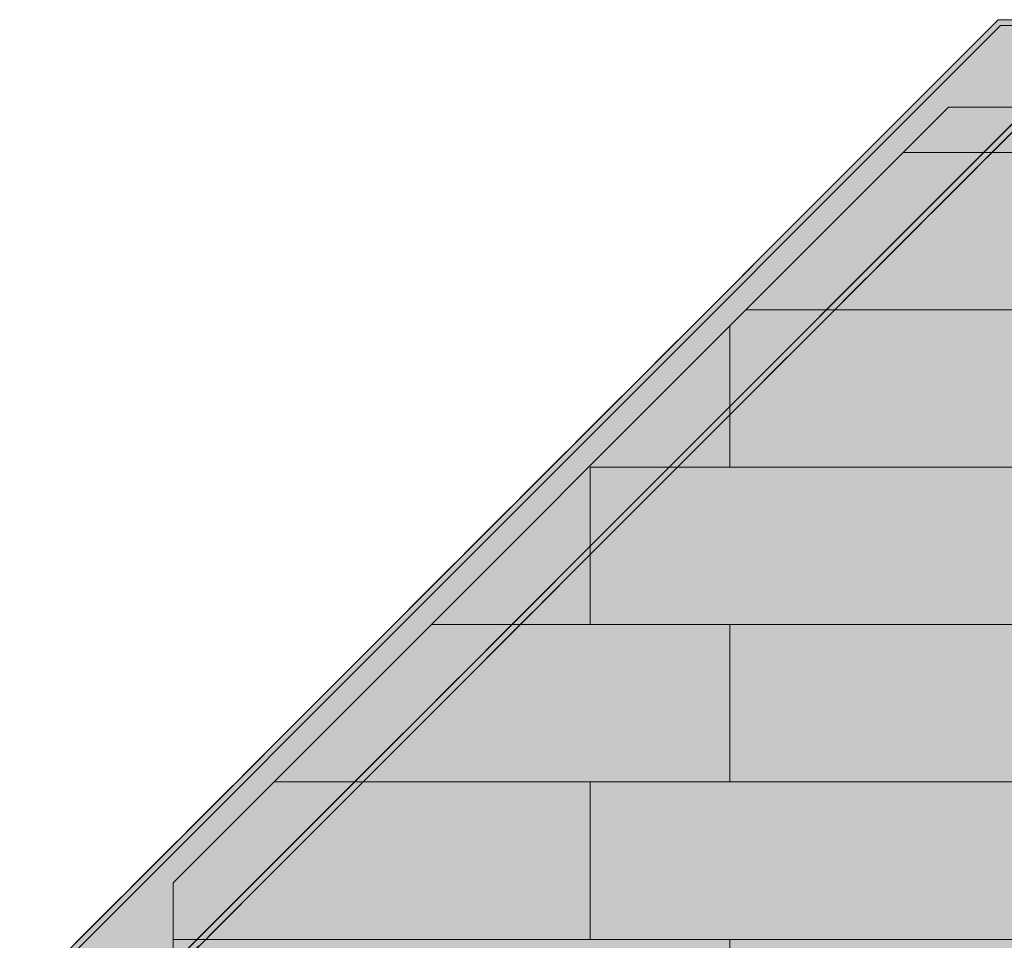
# Model space of a CAD drawing. Header units: millimetres. Extents: x 17 to 413, y 4 to 292.
# Tile 179 of 256: x 52 to 71, y 225 to 243. Entities that reach past the tile are written whole.
import ezdxf

# ---------------------------------------------------------------- set-up
doc = ezdxf.new("R2010")
doc.units = ezdxf.units.MM
doc.linetypes.add('DASHED', pattern=[1.524, 1.27, -0.254])
for name, color, linetype in [('FILL-C_9EB2DB', 7, 'Continuous'), ('FILL-EPS', 7, 'Continuous'), ('LINE-C_2E8C94', 7, 'Continuous'), ('LINE-C_337880', 7, 'Continuous'), ('LINE-STEEL', 7, 'Continuous'), ('LINE-STEEL-DASH', 7, 'DASHED')]:
    doc.layers.add(name, color=color, linetype=linetype)

msp = doc.modelspace()

# ---------------------------------------------------------------- hatches: boundary and pattern name
at = {"layer": 'FILL-C_9EB2DB', "true_color": 0x9eb2db}
h = msp.add_hatch(color=9, dxfattribs=at)
h.dxf.hatch_style = 1
h.paths.add_polyline_path([(51.758, 224.131), (51.758, 224.131), (70.72, 243.092), (76.752, 243.092), (76.752, 242.977), (70.767, 242.977), (51.839, 224.049)])
h = msp.add_hatch(color=9, dxfattribs=at)
h.dxf.hatch_style = 1
h.paths.add_polyline_path([(51.758, 224.131), (51.758, 224.131), (70.72, 243.092), (76.752, 243.092), (76.752, 242.977), (70.767, 242.977), (51.839, 224.049)])
h = msp.add_hatch(color=9, dxfattribs=at)
h.dxf.hatch_style = 1
h.paths.add_polyline_path([(51.839, 224.049), (70.767, 242.977), (76.752, 242.977), (76.752, 241.472), (71.391, 241.472), (52.903, 222.985)])
h = msp.add_hatch(color=9, dxfattribs=at)
h.dxf.hatch_style = 1
h.paths.add_polyline_path([(51.839, 224.049), (70.767, 242.977), (76.752, 242.977), (76.752, 241.472), (71.391, 241.472), (52.903, 222.985)])
h = msp.add_hatch(color=9, dxfattribs=at)
h.dxf.hatch_style = 1
h.paths.add_polyline_path([(52.903, 222.985), (52.903, 222.985), (71.391, 241.472), (76.752, 241.472), (76.752, 241.357), (71.438, 241.357), (52.985, 222.904)])
h = msp.add_hatch(color=9, dxfattribs=at)
h.dxf.hatch_style = 1
h.paths.add_polyline_path([(52.903, 222.985), (52.903, 222.985), (71.391, 241.472), (76.752, 241.472), (76.752, 241.357), (71.438, 241.357), (52.985, 222.904)])
at = {"layer": 'FILL-EPS', "true_color": 0xccffff}
h = msp.add_hatch(color=7, dxfattribs=at)
h.dxf.hatch_style = 1
h.paths.add_polyline_path([(54.735, 226.376), (69.758, 241.399), (131.118, 241.399), (131.118, 222.232), (54.735, 222.232)])
h = msp.add_hatch(color=7, dxfattribs=at)
h.dxf.hatch_style = 1
h.paths.add_polyline_path([(54.735, 222.232), (54.735, 226.376), (69.758, 241.399), (131.118, 241.399), (131.118, 222.232)])

# ---------------------------------------------------------------- linework, layer by layer
at = {"layer": 'LINE-C_2E8C94', "lineweight": 5}
for points in [[(54.735, 226.376), (54.735, 226.376), (54.735, 226.376), (69.758, 241.399), (131.118, 241.399), (131.118, 222.232), (131.118, 222.232), (54.735, 222.232)], [(54.735, 222.232), (54.735, 226.376), (69.758, 241.399), (131.118, 241.399), (131.118, 222.232)]]:
    msp.add_lwpolyline(points, close=True, dxfattribs=at)
at = {"layer": 'LINE-C_337880', "lineweight": 5}
for p, q in [((68.889, 240.52), (79.068, 240.52)), ((68.889, 240.52), (79.068, 240.52)), ((65.841, 237.472), (79.068, 237.472)), ((65.841, 237.472), (79.068, 237.472)), ((65.521, 234.424), (65.521, 237.152)), ((65.521, 234.424), (65.521, 237.152)), ((62.812, 231.376), (62.812, 234.424)), ((62.812, 234.424), (65.521, 234.424)), ((62.812, 231.376), (62.812, 234.424)), ((62.812, 234.424), (65.521, 234.424)), ((65.521, 234.424), (79.068, 234.424)), ((65.521, 234.424), (79.068, 234.424)), ((59.745, 231.376), (62.812, 231.376)), ((59.745, 231.376), (62.812, 231.376)), ((62.812, 231.376), (65.521, 231.376)), ((62.812, 231.376), (65.521, 231.376)), ((65.521, 228.328), (65.521, 231.376)), ((65.521, 231.376), (79.068, 231.376)), ((65.521, 228.328), (65.521, 231.376)), ((65.521, 231.376), (79.068, 231.376)), ((56.697, 228.328), (62.812, 228.328)), ((56.697, 228.328), (62.812, 228.328)), ((62.812, 225.28), (62.812, 228.328)), ((62.812, 228.328), (65.521, 228.328)), ((62.812, 225.28), (62.812, 228.328)), ((62.812, 228.328), (65.521, 228.328)), ((65.521, 228.328), (79.068, 228.328)), ((65.521, 228.328), (79.068, 228.328)), ((54.742, 225.28), (62.812, 225.28)), ((54.742, 225.28), (62.812, 225.28)), ((62.812, 225.28), (65.521, 225.28)), ((62.812, 225.28), (65.521, 225.28)), ((65.521, 222.239), (65.521, 225.28)), ((65.521, 225.28), (79.068, 225.28)), ((65.521, 222.239), (65.521, 225.28)), ((65.521, 225.28), (79.068, 225.28))]:
    msp.add_line(p, q, dxfattribs=at)
at = {"layer": 'LINE-STEEL', "lineweight": 5}
for points in [[(51.758, 224.131), (51.758, 224.131), (70.72, 243.092), (70.72, 243.092), (76.752, 243.092), (76.752, 243.092), (76.752, 242.977), (70.767, 242.977), (51.839, 224.049), (51.758, 224.131)], [(51.758, 224.131), (51.758, 224.131), (70.72, 243.092), (70.72, 243.092), (76.752, 243.092), (76.752, 242.977), (76.752, 242.977), (70.767, 242.977), (51.839, 224.049), (51.758, 224.131)], [(51.839, 224.049), (70.767, 242.977), (76.752, 242.977), (76.752, 241.472), (71.391, 241.472), (52.903, 222.985)], [(51.839, 224.049), (70.767, 242.977), (76.752, 242.977), (76.752, 241.472), (71.391, 241.472), (52.903, 222.985)], [(52.903, 222.985), (52.903, 222.985), (71.391, 241.472), (71.391, 241.472), (71.391, 241.472), (76.752, 241.472), (76.752, 241.472), (76.752, 241.357), (71.438, 241.357), (52.985, 222.904)], [(52.903, 222.985), (52.903, 222.985), (71.391, 241.472), (76.752, 241.472), (76.752, 241.357), (71.438, 241.357), (52.985, 222.904)]]:
    msp.add_lwpolyline(points, close=True, dxfattribs=at)
at = {"layer": 'LINE-STEEL-DASH', "lineweight": 5}
for points in [[(71.391, 241.472), (52.903, 222.985), (51.839, 224.049), (51.758, 224.131), (51.758, 224.131), (51.758, 224.131), (70.72, 243.092), (70.72, 243.092), (70.72, 243.092), (70.72, 243.092), (71.397, 243.092)], [(71.397, 241.316), (52.985, 222.904), (52.903, 222.985), (52.903, 222.985), (71.391, 241.472)]]:
    msp.add_lwpolyline(points, dxfattribs=at)

doc.saveas('drawing.dxf')
